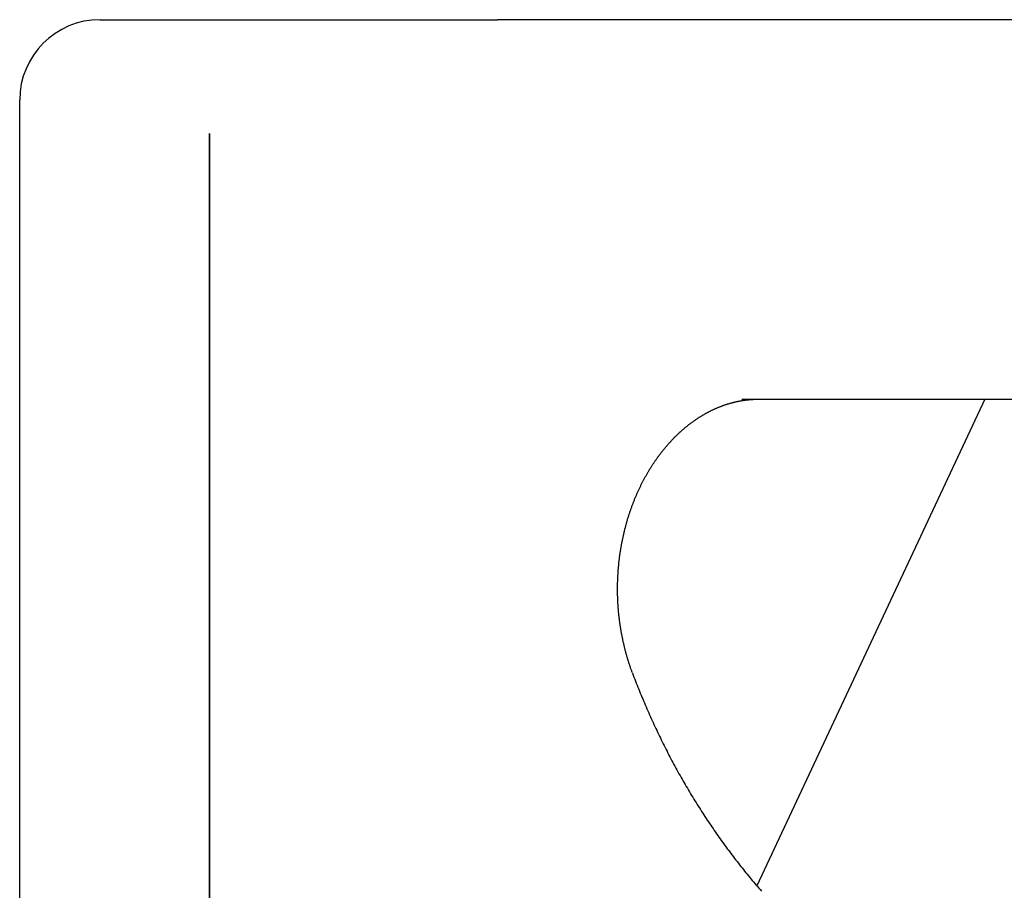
# Model space of a CAD drawing. Extents: x 668 to 3164, y 1007 to 2724.
# Tile 133 of 152: x 2814 to 2892, y 2184 to 2253. Entities that reach past the tile are written whole.
import ezdxf

# ---------------------------------------------------------------- set-up
doc = ezdxf.new("R2010")
doc.units = 0
doc.layers.add('KF_GRAVIS_12_REAR', color=7, linetype='CONTINUOUS')

# ---------------------------------------------------------------- blocks, each defined once
blk = doc.blocks.new('KF_GRAVIS_12_REAR')
at = {"layer": 'KF_GRAVIS_12_REAR'}
for p, q in [((-201.26138, 0), (-169.85529, 0)), ((-65.21451, 0), (-169.85529, 0)), ((-207.61138, -9), (-207.61138, -6.35)), ((-207.61141, -581), (-207.61141, -9)), ((-207.61138, -263.29738), (-207.61138, -9)), ((-192.61137, -581), (-192.61137, -9)), ((-192.61137, -9), (-192.61137, -581)), ((-150.56056, -30), (-82.23528, -30)), ((-131.36683, -30), (-149.38472, -68.45754))]:
    blk.add_line(p, q, dxfattribs=at)
for points in [[(-159.203, -51.6411, 0), (-159.224, -51.5853, 0), (-159.245, -51.5293, 0), (-159.265, -51.4732, 0), (-159.286, -51.417, 0), (-159.306, -51.3606, 0), (-159.326, -51.3042, 0), (-159.345, -51.2475, 0), (-159.365, -51.1908, 0), (-159.384, -51.134, 0), (-159.403, -51.077, 0), (-159.423, -51.0199, 0), (-159.441, -50.9627, 0), (-159.46, -50.9053, 0), (-159.479, -50.8479, 0), (-159.497, -50.7903, 0), (-159.515, -50.7326, 0), (-159.533, -50.6748, 0), (-159.551, -50.6169, 0), (-159.569, -50.5589, 0), (-159.586, -50.5008, 0), (-159.603, -50.4425, 0), (-159.62, -50.3842, 0), (-159.637, -50.3257, 0), (-159.654, -50.2672, 0), (-159.671, -50.2085, 0), (-159.687, -50.1497, 0), (-159.703, -50.0909, 0), (-159.719, -50.0319, 0), (-159.735, -49.9728, 0), (-159.751, -49.9136, 0), (-159.766, -49.8544, 0), (-159.782, -49.795, 0), (-159.797, -49.7356, 0), (-159.812, -49.676, 0), (-159.826, -49.6164, 0), (-159.841, -49.5566, 0), (-159.855, -49.4968, 0), (-159.87, -49.4369, 0), (-159.884, -49.3769, 0), (-159.897, -49.3168, 0), (-159.911, -49.2566, 0), (-159.924, -49.1964, 0), (-159.938, -49.136, 0), (-159.951, -49.0756, 0), (-159.964, -49.0151, 0), (-159.976, -48.9545, 0), (-159.989, -48.8938, 0), (-160.001, -48.8331, 0), (-160.013, -48.7723, 0), (-160.025, -48.7114, 0), (-160.037, -48.6504, 0), (-160.049, -48.5894, 0), (-160.06, -48.5283, 0), (-160.071, -48.4671, 0), (-160.082, -48.4058, 0), (-160.093, -48.3445, 0), (-160.103, -48.2831, 0), (-160.114, -48.2217, 0), (-160.124, -48.1601, 0), (-160.134, -48.0986, 0), (-160.144, -48.0369, 0), (-160.153, -47.9752, 0), (-160.163, -47.9134, 0), (-160.172, -47.8516, 0), (-160.181, -47.7897, 0), (-160.19, -47.7278, 0), (-160.199, -47.6658, 0), (-160.207, -47.6037, 0), (-160.215, -47.5416, 0), (-160.223, -47.4795, 0), (-160.231, -47.4173, 0), (-160.239, -47.355, 0), (-160.246, -47.2927, 0), (-160.253, -47.2304, 0), (-160.26, -47.168, 0), (-160.267, -47.1056, 0), (-160.274, -47.0431, 0), (-160.28, -46.9805, 0), (-160.287, -46.918, 0), (-160.293, -46.8554, 0), (-160.298, -46.7927, 0), (-160.304, -46.7301, 0), (-160.309, -46.6674, 0), (-160.315, -46.6046, 0), (-160.32, -46.5418, 0), (-160.324, -46.479, 0), (-160.329, -46.4162, 0), (-160.334, -46.3533, 0), (-160.338, -46.2904, 0), (-160.342, -46.2275, 0), (-160.346, -46.1646, 0), (-160.349, -46.1016, 0), (-160.353, -46.0386, 0), (-160.356, -45.9756, 0), (-160.359, -45.9126, 0), (-160.362, -45.8496, 0), (-160.364, -45.7865, 0), (-160.367, -45.7234, 0), (-160.369, -45.6603, 0), (-160.371, -45.5972, 0), (-160.373, -45.5341, 0), (-160.374, -45.471, 0), (-160.376, -45.4078, 0), (-160.377, -45.3447, 0), (-160.378, -45.2815, 0), (-160.379, -45.2184, 0), (-160.379, -45.1552, 0), (-160.38, -45.092, 0), (-160.38, -45.0289, 0), (-160.38, -44.9657, 0), (-160.38, -44.9025, 0), (-160.379, -44.8393, 0), (-160.379, -44.7762, 0), (-160.378, -44.713, 0), (-160.377, -44.6499, 0), (-160.375, -44.5867, 0), (-160.374, -44.5236, 0), (-160.372, -44.4605, 0), (-160.371, -44.3973, 0), (-160.369, -44.3342, 0), (-160.366, -44.2711, 0), (-160.364, -44.2081, 0), (-160.361, -44.145, 0), (-160.358, -44.082, 0), (-160.355, -44.0189, 0), (-160.352, -43.9559, 0), (-160.349, -43.8929, 0), (-160.345, -43.83, 0), (-160.341, -43.767, 0), (-160.337, -43.7041, 0), (-160.333, -43.6412, 0), (-160.329, -43.5784, 0), (-160.324, -43.5155, 0), (-160.319, -43.4527, 0), (-160.314, -43.39, 0), (-160.309, -43.3272, 0), (-160.303, -43.2645, 0), (-160.298, -43.2018, 0), (-160.292, -43.1392, 0), (-160.286, -43.0766, 0), (-160.28, -43.014, 0), (-160.273, -42.9515, 0), (-160.267, -42.889, 0), (-160.26, -42.8266, 0), (-160.253, -42.7642, 0), (-160.246, -42.7019, 0), (-160.238, -42.6396, 0), (-160.23, -42.5773, 0), (-160.223, -42.5151, 0), (-160.215, -42.453, 0), (-160.206, -42.3909, 0), (-160.198, -42.3288, 0), (-160.189, -42.2668, 0), (-160.18, -42.2049, 0), (-160.171, -42.143, 0), (-160.162, -42.0812, 0), (-160.153, -42.0194, 0), (-160.143, -41.9577, 0), (-160.133, -41.8961, 0), (-160.123, -41.8345, 0), (-160.113, -41.773, 0), (-160.103, -41.7116, 0), (-160.092, -41.6502, 0), (-160.081, -41.5889, 0), (-160.07, -41.5276, 0), (-160.059, -41.4664, 0), (-160.048, -41.4053, 0), (-160.036, -41.3443, 0), (-160.024, -41.2833, 0), (-160.012, -41.2224, 0), (-160, -41.1616, 0), (-159.988, -41.1009, 0), (-159.975, -41.0402, 0), (-159.963, -40.9797, 0), (-159.95, -40.9192, 0), (-159.937, -40.8588, 0), (-159.923, -40.7984, 0), (-159.91, -40.7382, 0), (-159.896, -40.678, 0), (-159.882, -40.6179, 0), (-159.868, -40.5579, 0), (-159.854, -40.498, 0), (-159.84, -40.4382, 0), (-159.825, -40.3785, 0), (-159.81, -40.3188, 0), (-159.795, -40.2593, 0), (-159.78, -40.1998, 0), (-159.765, -40.1405, 0), (-159.749, -40.0812, 0), (-159.734, -40.0221, 0), (-159.718, -39.963, 0), (-159.702, -39.9041, 0), (-159.686, -39.8452, 0), (-159.669, -39.7864, 0), (-159.653, -39.7278, 0), (-159.636, -39.6692, 0), (-159.619, -39.6108, 0), (-159.602, -39.5525, 0), (-159.585, -39.4942, 0), (-159.567, -39.4361, 0), (-159.549, -39.3781, 0), (-159.532, -39.3202, 0), (-159.514, -39.2624, 0), (-159.495, -39.2047, 0), (-159.477, -39.1472, 0), (-159.458, -39.0897, 0), (-159.44, -39.0324, 0), (-159.421, -38.9752, 0), (-159.402, -38.9181, 0), (-159.383, -38.8611, 0), (-159.363, -38.8043, 0), (-159.344, -38.7476, 0), (-159.324, -38.691, 0), (-159.304, -38.6345, 0), (-159.284, -38.5781, 0), (-159.264, -38.5219, 0), (-159.243, -38.4658, 0), (-159.222, -38.4099, 0), (-159.202, -38.354, 0), (-159.181, -38.2983, 0), (-159.16, -38.2428, 0), (-159.138, -38.1874, 0), (-159.117, -38.1321, 0), (-159.095, -38.0769, 0), (-159.073, -38.0219, 0), (-159.052, -37.967, 0), (-159.029, -37.9123, 0), (-159.007, -37.8577, 0), (-158.985, -37.8032, 0), (-158.962, -37.7489, 0), (-158.939, -37.6947, 0), (-158.916, -37.6407, 0), (-158.893, -37.5868, 0), (-158.87, -37.5331, 0), (-158.847, -37.4795, 0), (-158.823, -37.426, 0), (-158.8, -37.3727, 0), (-158.776, -37.3196, 0), (-158.752, -37.2666, 0), (-158.727, -37.2138, 0), (-158.703, -37.1611, 0), (-158.679, -37.1085, 0), (-158.654, -37.0561, 0), (-158.629, -37.0039, 0), (-158.604, -36.9518, 0), (-158.579, -36.8999, 0), (-158.554, -36.8481, 0), (-158.529, -36.7965, 0), (-158.503, -36.745, 0), (-158.478, -36.6937, 0), (-158.452, -36.6426, 0), (-158.426, -36.5916, 0), (-158.4, -36.5408, 0), (-158.374, -36.4901, 0), (-158.347, -36.4396, 0), (-158.321, -36.3893, 0), (-158.294, -36.3391, 0), (-158.267, -36.2891, 0), (-158.24, -36.2393, 0), (-158.213, -36.1896, 0), (-158.186, -36.1401, 0), (-158.159, -36.0908, 0), (-158.131, -36.0416, 0), (-158.104, -35.9926, 0), (-158.076, -35.9438, 0), (-158.048, -35.8951, 0), (-158.02, -35.8467, 0), (-157.992, -35.7984, 0), (-157.964, -35.7502, 0), (-157.935, -35.7023, 0), (-157.907, -35.6545, 0), (-157.878, -35.6069, 0), (-157.849, -35.5595, 0), (-157.82, -35.5122, 0), (-157.791, -35.4651, 0), (-157.762, -35.4183, 0), (-157.733, -35.3715, 0), (-157.704, -35.325, 0), (-157.674, -35.2787, 0), (-157.644, -35.2325, 0), (-157.615, -35.1865, 0), (-157.585, -35.1407, 0), (-157.555, -35.0951, 0), (-157.525, -35.0497, 0), (-157.495, -35.0045, 0), (-157.464, -34.9594, 0), (-157.434, -34.9146, 0), (-157.403, -34.8699, 0), (-157.372, -34.8254, 0), (-157.342, -34.7812, 0), (-157.311, -34.7371, 0), (-157.28, -34.6932, 0), (-157.249, -34.6495, 0), (-157.217, -34.6059, 0), (-157.186, -34.5626, 0), (-157.154, -34.5195, 0), (-157.123, -34.4766, 0), (-157.091, -34.4339, 0), (-157.059, -34.3913, 0), (-157.027, -34.349, 0), (-156.995, -34.3069, 0), (-156.963, -34.265, 0), (-156.931, -34.2232, 0), (-156.899, -34.1817, 0), (-156.867, -34.1404, 0), (-156.834, -34.0992, 0), (-156.801, -34.0583, 0), (-156.769, -34.0175, 0), (-156.736, -33.977, 0), (-156.703, -33.9367, 0), (-156.67, -33.8965, 0), (-156.637, -33.8566, 0), (-156.604, -33.8169, 0), (-156.571, -33.7774, 0), (-156.537, -33.738, 0), (-156.504, -33.6989, 0), (-156.47, -33.66, 0), (-156.437, -33.6213, 0), (-156.403, -33.5827, 0), (-156.369, -33.5444, 0), (-156.336, -33.5063, 0), (-156.302, -33.4684, 0), (-156.268, -33.4307, 0), (-156.234, -33.3932, 0), (-156.199, -33.3559, 0), (-156.165, -33.3188, 0), (-156.131, -33.2819, 0), (-156.096, -33.2453, 0), (-156.062, -33.2088, 0), (-156.027, -33.1725, 0), (-155.993, -33.1365, 0), (-155.958, -33.1006, 0), (-155.923, -33.065, 0), (-155.888, -33.0295, 0), (-155.853, -32.9943, 0), (-155.818, -32.9593, 0), (-155.783, -32.9244, 0), (-155.748, -32.8898, 0), (-155.713, -32.8554, 0), (-155.678, -32.8212, 0), (-155.642, -32.7872, 0), (-155.607, -32.7535, 0), (-155.571, -32.7199, 0), (-155.536, -32.6865, 0), (-155.5, -32.6534, 0), (-155.465, -32.6204, 0), (-155.429, -32.5877, 0), (-155.393, -32.5552, 0), (-155.357, -32.5229, 0), (-155.321, -32.4908, 0), (-155.285, -32.4589, 0), (-155.249, -32.4272, 0), (-155.213, -32.3958, 0), (-155.177, -32.3645, 0), (-155.141, -32.3335, 0), (-155.105, -32.3026, 0), (-155.068, -32.272, 0), (-155.032, -32.2416, 0), (-154.996, -32.2114, 0), (-154.959, -32.1815, 0), (-154.923, -32.1517, 0), (-154.886, -32.1221, 0), (-154.85, -32.0928, 0), (-154.813, -32.0637, 0), (-154.776, -32.0348, 0), (-154.74, -32.0061, 0), (-154.703, -31.9776, 0), (-154.666, -31.9494, 0), (-154.629, -31.9213, 0), (-154.592, -31.8935, 0), (-154.556, -31.8659, 0), (-154.519, -31.8385, 0), (-154.482, -31.8113, 0), (-154.445, -31.7844, 0), (-154.408, -31.7576, 0), (-154.37, -31.7311, 0), (-154.333, -31.7047, 0), (-154.296, -31.6786, 0), (-154.259, -31.6527, 0), (-154.222, -31.6271, 0), (-154.184, -31.6016, 0), (-154.147, -31.5763, 0), (-154.11, -31.5513, 0), (-154.073, -31.5264, 0), (-154.035, -31.5018, 0), (-153.998, -31.4774, 0), (-153.96, -31.4532, 0), (-153.923, -31.4292, 0), (-153.885, -31.4054, 0), (-153.848, -31.3818, 0), (-153.81, -31.3585, 0), (-153.773, -31.3353, 0), (-153.735, -31.3124, 0), (-153.698, -31.2897, 0), (-153.66, -31.2671, 0), (-153.622, -31.2448, 0), (-153.585, -31.2227, 0), (-153.547, -31.2008, 0), (-153.509, -31.1791, 0), (-153.471, -31.1576, 0), (-153.434, -31.1364, 0), (-153.396, -31.1153, 0), (-153.358, -31.0944, 0), (-153.32, -31.0738, 0), (-153.282, -31.0533, 0), (-153.245, -31.0331, 0), (-153.207, -31.013, 0), (-153.169, -30.9932, 0), (-153.131, -30.9736, 0), (-153.093, -30.9541, 0), (-153.055, -30.9349, 0), (-153.017, -30.9159, 0), (-152.979, -30.8971, 0), (-152.941, -30.8785, 0), (-152.903, -30.8601, 0), (-152.865, -30.8419, 0), (-152.827, -30.8239, 0), (-152.789, -30.8061, 0), (-152.751, -30.7885, 0), (-152.713, -30.7711, 0), (-152.675, -30.7539, 0), (-152.637, -30.7369, 0), (-152.598, -30.7202, 0), (-152.56, -30.7036, 0), (-152.522, -30.6872, 0), (-152.484, -30.671, 0), (-152.446, -30.655, 0), (-152.408, -30.6393, 0), (-152.37, -30.6237, 0), (-152.331, -30.6083, 0), (-152.293, -30.5931, 0), (-152.255, -30.5781, 0), (-152.217, -30.5634, 0), (-152.179, -30.5488, 0), (-152.141, -30.5344, 0), (-152.102, -30.5202, 0), (-152.064, -30.5062, 0), (-152.026, -30.4924, 0), (-151.988, -30.4788, 0), (-151.95, -30.4654, 0), (-151.911, -30.4522, 0), (-151.873, -30.4392, 0), (-151.835, -30.4264, 0), (-151.797, -30.4138, 0), (-151.758, -30.4014, 0), (-151.72, -30.3892, 0), (-151.682, -30.3771, 0), (-151.644, -30.3653, 0), (-151.606, -30.3537, 0), (-151.567, -30.3422, 0), (-151.529, -30.331, 0), (-151.491, -30.3199, 0), (-151.453, -30.3091, 0), (-151.415, -30.2984, 0), (-151.377, -30.2879, 0), (-151.338, -30.2777, 0), (-151.3, -30.2676, 0), (-151.262, -30.2577, 0), (-151.224, -30.248, 0), (-151.186, -30.2384, 0), (-151.148, -30.2291, 0), (-151.109, -30.22, 0), (-151.071, -30.211, 0), (-151.033, -30.2022, 0), (-150.995, -30.1937, 0), (-150.957, -30.1853, 0), (-150.919, -30.1771, 0), (-150.88, -30.169, 0), (-150.842, -30.1612, 0), (-150.804, -30.1536, 0), (-150.766, -30.1461, 0), (-150.728, -30.1389, 0), (-150.69, -30.1318, 0), (-150.652, -30.1249, 0), (-150.613, -30.1182, 0), (-150.575, -30.1117, 0), (-150.537, -30.1054, 0), (-150.499, -30.0992, 0), (-150.461, -30.0933, 0), (-150.423, -30.0875, 0), (-150.385, -30.0819, 0), (-150.346, -30.0765, 0), (-150.308, -30.0713, 0), (-150.27, -30.0663, 0), (-150.232, -30.0615, 0), (-150.194, -30.0568, 0), (-150.156, -30.0523, 0), (-150.118, -30.048, 0), (-150.08, -30.0439, 0), (-150.041, -30.04, 0), (-150.003, -30.0363, 0), (-149.965, -30.0327, 0), (-149.927, -30.0294, 0), (-149.889, -30.0262, 0), (-149.851, -30.0232, 0), (-149.813, -30.0204, 0), (-149.775, -30.0177, 0), (-149.737, -30.0153, 0), (-149.698, -30.013, 0), (-149.66, -30.0109, 0), (-149.622, -30.009, 0), (-149.584, -30.0073, 0), (-149.546, -30.0058, 0), (-149.508, -30.0044, 0), (-149.47, -30.0033, 0), (-149.432, -30.0023, 0), (-149.394, -30.0014, 0), (-149.356, -30.0008, 0), (-149.318, -30.0004, 0), (-149.279, -30.0001, 0), (-149.241, -30, 0)], [(-159.203, -51.6411, 0), (-159.144, -51.8006, 0), (-159.083, -51.9598, 0), (-159.022, -52.1189, 0), (-158.961, -52.2777, 0), (-158.9, -52.4363, 0), (-158.838, -52.5946, 0), (-158.775, -52.7528, 0), (-158.712, -52.9107, 0), (-158.649, -53.0683, 0), (-158.585, -53.2258, 0), (-158.52, -53.383, 0), (-158.456, -53.54, 0), (-158.39, -53.6967, 0), (-158.325, -53.8532, 0), (-158.259, -54.0095, 0), (-158.192, -54.1655, 0), (-158.126, -54.3212, 0), (-158.058, -54.4768, 0), (-157.99, -54.632, 0), (-157.922, -54.787, 0), (-157.854, -54.9418, 0), (-157.785, -55.0963, 0), (-157.715, -55.2505, 0), (-157.646, -55.4045, 0), (-157.575, -55.5582, 0), (-157.505, -55.7116, 0), (-157.434, -55.8648, 0), (-157.362, -56.0177, 0), (-157.29, -56.1703, 0), (-157.218, -56.3226, 0), (-157.145, -56.4747, 0), (-157.072, -56.6265, 0), (-156.999, -56.778, 0), (-156.925, -56.9292, 0), (-156.85, -57.0802, 0), (-156.776, -57.2308, 0), (-156.7, -57.3812, 0), (-156.625, -57.5312, 0), (-156.549, -57.681, 0), (-156.473, -57.8305, 0), (-156.396, -57.9797, 0), (-156.319, -58.1285, 0), (-156.241, -58.2771, 0), (-156.164, -58.4253, 0), (-156.085, -58.5733, 0), (-156.007, -58.7209, 0), (-155.928, -58.8683, 0), (-155.848, -59.0153, 0), (-155.768, -59.162, 0), (-155.688, -59.3083, 0), (-155.608, -59.4544, 0), (-155.527, -59.6001, 0), (-155.445, -59.7455, 0), (-155.364, -59.8906, 0), (-155.282, -60.0354, 0), (-155.199, -60.1798, 0), (-155.116, -60.3238, 0), (-155.033, -60.4676, 0), (-154.95, -60.611, 0), (-154.866, -60.7541, 0), (-154.781, -60.8968, 0), (-154.697, -61.0392, 0), (-154.612, -61.1812, 0), (-154.526, -61.3229, 0), (-154.441, -61.4642, 0), (-154.354, -61.6052, 0), (-154.268, -61.7458, 0), (-154.181, -61.886, 0), (-154.094, -62.0259, 0), (-154.007, -62.1654, 0), (-153.919, -62.3046, 0), (-153.83, -62.4434, 0), (-153.742, -62.5818, 0), (-153.653, -62.7199, 0), (-153.564, -62.8576, 0), (-153.474, -62.9949, 0), (-153.384, -63.1318, 0), (-153.294, -63.2684, 0), (-153.203, -63.4045, 0), (-153.112, -63.5403, 0), (-153.021, -63.6756, 0), (-152.93, -63.8106, 0), (-152.838, -63.9451, 0), (-152.746, -64.0793, 0), (-152.653, -64.213, 0), (-152.56, -64.3464, 0), (-152.467, -64.4794, 0), (-152.374, -64.6119, 0), (-152.28, -64.7441, 0), (-152.186, -64.8758, 0), (-152.092, -65.0072, 0), (-151.997, -65.1381, 0), (-151.902, -65.2687, 0), (-151.807, -65.3988, 0), (-151.711, -65.5286, 0), (-151.616, -65.6579, 0), (-151.519, -65.7869, 0), (-151.423, -65.9154, 0), (-151.326, -66.0436, 0), (-151.229, -66.1713, 0), (-151.132, -66.2987, 0), (-151.034, -66.4257, 0), (-150.936, -66.5522, 0), (-150.838, -66.6784, 0), (-150.739, -66.8041, 0), (-150.641, -66.9295, 0), (-150.541, -67.0544, 0), (-150.442, -67.179, 0), (-150.342, -67.3031, 0), (-150.242, -67.4269, 0), (-150.142, -67.5502, 0), (-150.041, -67.6732, 0), (-149.94, -67.7958, 0), (-149.839, -67.9179, 0), (-149.738, -68.0397, 0), (-149.636, -68.161, 0), (-149.534, -68.282, 0), (-149.432, -68.4025, 0), (-149.329, -68.5227, 0), (-149.226, -68.6425, 0), (-149.123, -68.7618, 0), (-149.019, -68.8808, 0)]]:
    blk.add_polyline3d(points, dxfattribs=at)
blk.add_arc((-201.26138, -6.35), 6.35, 90, 180, dxfattribs=at)

msp = doc.modelspace()

# ---------------------------------------------------------------- block references
at = {"layer": 'KF_GRAVIS_12_REAR'}
msp.add_blockref('KF_GRAVIS_12_REAR', (3021.439, 2253.101), dxfattribs=at)

doc.saveas('drawing.dxf')
